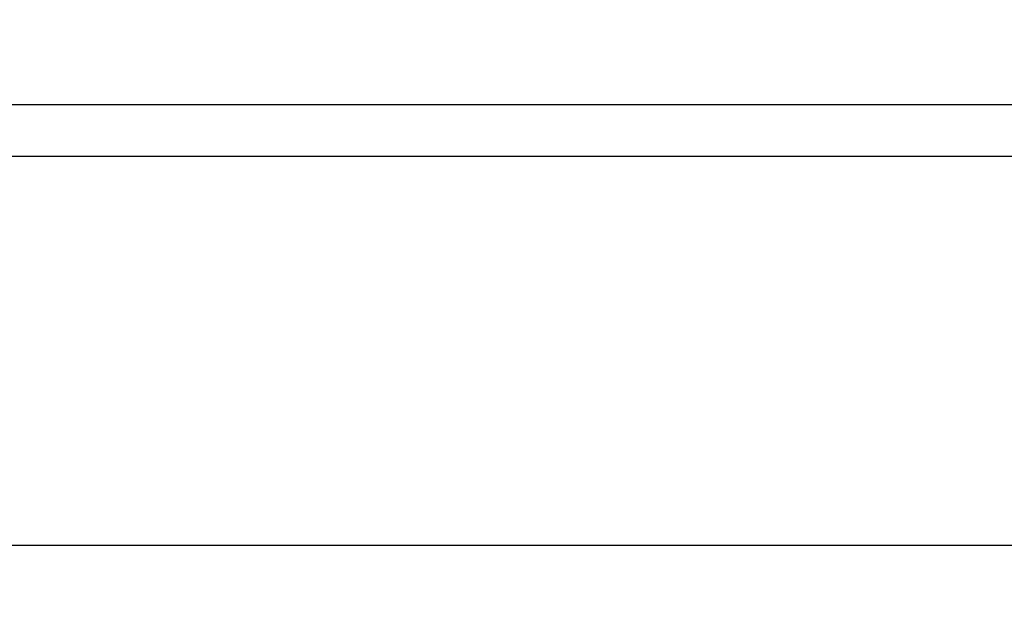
# Model space of a CAD drawing. Header units: inches. Extents: x 0 to 34, y 0 to 22.
# Tile 22 of 112: x 22.1 to 24, y 5.3 to 6.4. Entities that reach past the tile are written whole.
import ezdxf

# ---------------------------------------------------------------- set-up
doc = ezdxf.new("R2010")
doc.units = ezdxf.units.IN
doc.header["$LTSCALE"] = 1.87
doc.header["$MEASUREMENT"] = 0
doc.layers.get('0').update_dxf_attribs({"linetype": 'CONTINUOUS'})
doc.layers.add('DIMENSIONS', color=7, linetype='CONTINUOUS')
doc.styles.get("Standard").update_dxf_attribs({"font": 'txt', "width": 0.8})
doc.dimstyles.new('DIMSTYLE_1', dxfattribs={"dimtxt": 0.125, "dimasz": 0.18, "dimexe": 0.18, "dimexo": 0.0625, "dimgap": 0.09, "dimtad": 0, "dimtih": 1, "dimtoh": 1, "dimdec": 3, "dimzin": 4, "dimdsep": 46, "dimtxsty": 'STANDARD', "dimblk": '_FILLED', "dimblk1": '_FILLED', "dimblk2": '_FILLED', "dimcen": 0.09, "dimadec": 0, "dimazin": 0, "dimtp": 0.01, "dimtm": 0.01, "dimtfac": 1, "dimtdec": 3, "dimtofl": 0, "dimtmove": 0, "dimatfit": 3, "dimldrblk": '_FILLED', "dimfxl": 1, "dimtolj": 1, "dimtzin": 4, "dimarcsym": 0})

# ---------------------------------------------------------------- blocks, each defined once
blk = doc.blocks.new('_FILLED')
at = {"color": 0, "linetype": 'BYBLOCK'}
blk.add_solid([(0, 0), (-1, 0.174), (-1, -0.174)], dxfattribs=at)
blk = doc.blocks.new('*D4')
at = {"layer": 'DIMENSIONS', "color": 2, "linetype": 'CONTINUOUS'}
for p, q in [((16.1135, 6.4253), (16.1135, 5.287)), ((26.1134, 6.1208), (26.1134, 5.287)), ((16.1135, 5.412), (20.327, 5.412)), ((26.1134, 5.412), (21.677, 5.412))]:
    blk.add_line(p, q, dxfattribs=at)
at = {"layer": 'DIMENSIONS', "color": 2, "linetype": 'CONTINUOUS', "xscale": 0.18, "yscale": 0.18, "zscale": 0.18, "rotation": 180}
blk.add_blockref('_FILLED', (16.1135, 5.412), dxfattribs=at)
at = {"layer": 'DIMENSIONS', "color": 2, "linetype": 'CONTINUOUS', "xscale": 0.18, "yscale": 0.18, "zscale": 0.18}
blk.add_blockref('_FILLED', (26.1134, 5.412), dxfattribs=at)
at = {"layer": 'DIMENSIONS', "color": 2, "linetype": 'CONTINUOUS', "width": 0.8}
for s, p in [('10.000', (20.3895, 5.3495)), ('[', (21.1145, 5.3495)), ('254', (21.2145, 5.3495)), (']', (21.5145, 5.3495))]:
    blk.add_text(s, height=0.125, dxfattribs=at).set_placement(p)

msp = doc.modelspace()

# ---------------------------------------------------------------- linework, layer by layer
at = {"color": 7, "linetype": 'CONTINUOUS'}
for p, q in [((25.6907, 6.2612), (18.5102, 6.2612)), ((16.2227, 6.1621), (26.0042, 6.1621))]:
    msp.add_line(p, q, dxfattribs=at)

# ---------------------------------------------------------------- dimensions: what is measured, and where the dimension line sits
at = {"layer": 'DIMENSIONS', "color": 2, "linetype": 'CONTINUOUS'}
dim = msp.add_linear_dim(base=(16.1135, 5.412), p1=(26.1134, 6.1208), p2=(16.1135, 6.4253), angle=180, dimstyle='DIMSTYLE_1', dxfattribs=at)
dim.commit()
dim.dimension.update_dxf_attribs({"geometry": '*D4', "text_midpoint": (21.002, 5.412), "dimtype": 160})

doc.saveas('drawing.dxf')
